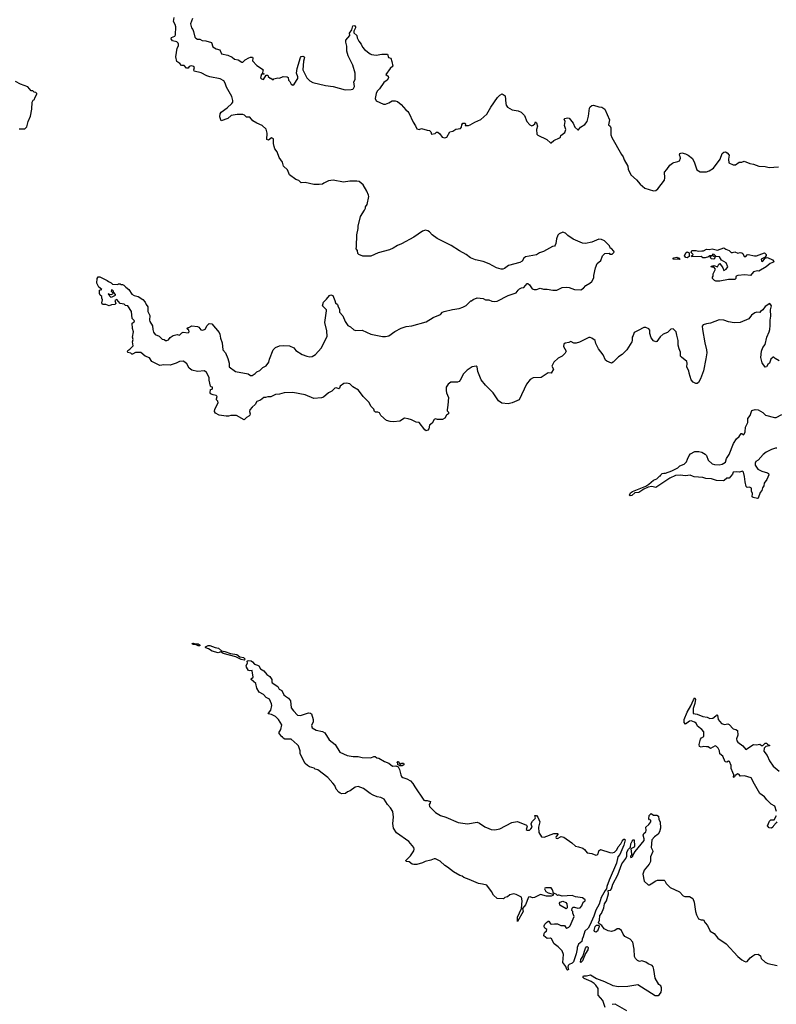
# Model space of a CAD drawing. Extents: x 2239781 to 2394849, y 665654 to 770575.
# Tile 132 of 147: x 2328390 to 2338077, y 745360 to 757958. Entities that reach past the tile are written whole.
import ezdxf

# ---------------------------------------------------------------- set-up
doc = ezdxf.new("R2010")
doc.units = 0

msp = doc.modelspace()

# ---------------------------------------------------------------- linework, layer by layer
at = {"layer": '0CON10XD'}
for points in [[(2330908, 753105), (2330917, 753135), (2330905, 753150), (2330865, 753156), (2330835, 753173), (2330828, 753185), (2330833, 753227), (2330855, 753232), (2330860, 753245), (2330858, 753255), (2330840, 753260), (2330835, 753270), (2330816, 753345), (2330815, 753378), (2330780, 753445), (2330758, 753465), (2330665, 753458), (2330592, 753472), (2330559, 753499), (2330530, 753555), (2330505, 753578), (2330485, 753588), (2330437, 753583), (2330395, 753563), (2330315, 753539), (2330235, 753541), (2330185, 753535), (2330083, 753583), (2330050, 753630), (2329995, 753654), (2329939, 753699), (2329872, 753698), (2329835, 753680), (2329825, 753680), (2329812, 753692), (2329775, 753699), (2329769, 753715), (2329774, 753725), (2329799, 753741), (2329842, 753785), (2329833, 753835), (2329842, 753865), (2329836, 753895), (2329848, 753965), (2329836, 754005), (2329828, 754075), (2329856, 754094), (2329858, 754105), (2329828, 754135), (2329821, 754225), (2329776, 754296), (2329745, 754303), (2329727, 754317), (2329678, 754325), (2329635, 754378), (2329608, 754365), (2329622, 754325), (2329607, 754313), (2329565, 754310), (2329535, 754299), (2329495, 754312), (2329452, 754312), (2329442, 754335), (2329450, 754375), (2329440, 754395), (2329440, 754415), (2329420, 754435), (2329410, 754455), (2329413, 754497), (2329440, 754505), (2329404, 754534), (2329376, 754585), (2329382, 754645), (2329393, 754667), (2329415, 754666), (2329510, 754620), (2329525, 754608), (2329562, 754592), (2329580, 754575), (2329645, 754570), (2329655, 754580), (2329675, 754580), (2329685, 754570), (2329705, 754572), (2329725, 754563), (2329749, 754535), (2329787, 754507), (2329826, 754445), (2329855, 754430), (2329905, 754417), (2329965, 754376), (2329997, 754345), (2330008, 754315), (2330029, 754285), (2330031, 754225), (2330058, 754175), (2330052, 754112), (2330057, 754095), (2330092, 754042), (2330094, 753995), (2330105, 753962), (2330125, 753932), (2330175, 753908), (2330215, 753872), (2330238, 753868), (2330255, 753852), (2330275, 753853), (2330295, 753863), (2330317, 753893), (2330353, 753917), (2330405, 753928), (2330437, 753923), (2330465, 753952), (2330481, 753959), (2330545, 753950), (2330558, 753965), (2330557, 753987), (2330542, 753992), (2330530, 754005), (2330545, 754020), (2330555, 754020), (2330595, 754042), (2330665, 754033), (2330682, 754025), (2330709, 753989), (2330735, 753984), (2330765, 753998), (2330792, 754045), (2330815, 754070), (2330850, 754065), (2330942, 753955), (2330952, 753935), (2330959, 753885), (2330981, 753825), (2330991, 753735), (2331024, 753694), (2331056, 753625), (2331074, 753565), (2331074, 753515), (2331152, 753455), (2331316, 753426), (2331345, 753406), (2331365, 753406), (2331405, 753432), (2331425, 753454), (2331465, 753469), (2331503, 753507), (2331545, 753529), (2331581, 753575), (2331588, 753615), (2331635, 753735), (2331665, 753762), (2331715, 753785), (2331765, 753790), (2331846, 753786), (2331901, 753761), (2331926, 753726), (2332007, 753675), (2332065, 753651), (2332105, 753644), (2332133, 753647), (2332177, 753673), (2332249, 753755), (2332326, 753905), (2332324, 753975), (2332298, 754085), (2332320, 754235), (2332316, 754246), (2332268, 754295), (2332278, 754345), (2332319, 754381), (2332355, 754428), (2332375, 754438), (2332399, 754429), (2332426, 754366), (2332432, 754335), (2332458, 754315), (2332466, 754285), (2332484, 754255), (2332486, 754215), (2332528, 754168), (2332555, 754098), (2332592, 754045), (2332625, 754027), (2332669, 753989), (2332695, 753982), (2332775, 753986), (2332884, 753934), (2333034, 753906), (2333075, 753904), (2333115, 753911), (2333193, 753967), (2333275, 754013), (2333337, 754033), (2333409, 754041), (2333595, 754093), (2333684, 754146), (2333776, 754184), (2333805, 754214), (2333825, 754223), (2333931, 754249), (2334015, 754262), (2334062, 754278), (2334105, 754300), (2334165, 754360), (2334175, 754360), (2334195, 754380), (2334245, 754398), (2334325, 754390), (2334353, 754373), (2334395, 754372), (2334435, 754358), (2334475, 754352), (2334505, 754358), (2334645, 754428), (2334745, 754462), (2334771, 754499), (2334790, 754515), (2334815, 754528), (2334845, 754530), (2334885, 754583), (2334895, 754583), (2334915, 754566), (2334950, 754515), (2334975, 754504), (2335005, 754506), (2335055, 754524), (2335095, 754509), (2335145, 754509), (2335215, 754497), (2335265, 754498), (2335335, 754530), (2335395, 754537), (2335425, 754531), (2335495, 754504), (2335575, 754502), (2335609, 754521), (2335640, 754555), (2335690, 754585), (2335715, 754610), (2335740, 754655), (2335740, 754685), (2335760, 754785), (2335783, 754837), (2335830, 754875), (2335850, 754935), (2335882, 754968), (2335935, 754970), (2335945, 754960), (2335975, 754960), (2336000, 754985), (2335998, 754998), (2335965, 755030), (2335952, 755032), (2335940, 755065), (2335875, 755130), (2335837, 755147), (2335805, 755152), (2335715, 755112), (2335635, 755093), (2335595, 755097), (2335475, 755150), (2335408, 755195), (2335376, 755226), (2335345, 755238), (2335295, 755218), (2335279, 755201), (2335264, 755156), (2335253, 755095), (2335246, 755074), (2335235, 755062), (2335213, 755057), (2335098, 754992), (2335045, 754973), (2335005, 754949), (2334865, 754926), (2334844, 754906), (2334825, 754870), (2334795, 754853), (2334648, 754812), (2334595, 754773), (2334575, 754767), (2334555, 754767), (2334495, 754783), (2334400, 754835), (2334325, 754864), (2334224, 754884), (2334162, 754912), (2334107, 754955), (2334019, 754999), (2333915, 755068), (2333735, 755160), (2333671, 755205), (2333635, 755244), (2333615, 755256), (2333585, 755263), (2333546, 755254), (2333435, 755177), (2333280, 755090), (2333225, 755070), (2333172, 755035), (2333126, 755014), (2332980, 754975), (2332885, 754934), (2332784, 754934), (2332730, 754955), (2332720, 754965), (2332714, 755004), (2332698, 755025), (2332704, 755056), (2332706, 755205), (2332723, 755285), (2332724, 755316), (2332755, 755440), (2332805, 755520), (2332818, 755545), (2332818, 755565), (2332838, 755595), (2332860, 755695), (2332857, 755715), (2332833, 755765), (2332788, 755845), (2332736, 755886), (2332705, 755893), (2332615, 755890), (2332535, 755878), (2332405, 755903), (2332343, 755897), (2332283, 755867), (2332267, 755853), (2332225, 755848), (2332155, 755850), (2332045, 755874), (2331995, 755871), (2331965, 755899), (2331924, 755914), (2331843, 755975), (2331817, 756035), (2331766, 756085), (2331756, 756136), (2331713, 756193), (2331685, 756268), (2331658, 756305), (2331646, 756335), (2331638, 756372), (2331640, 756435), (2331615, 756448), (2331575, 756418), (2331553, 756425), (2331560, 756505), (2331545, 756558), (2331493, 756605), (2331425, 756633), (2331375, 756664), (2331335, 756711), (2331295, 756709), (2331270, 756735), (2331245, 756745), (2331173, 756747), (2331097, 756733), (2331055, 756692), (2330970, 756665), (2330954, 756715), (2330958, 756755), (2330971, 756775), (2331045, 756829), (2331107, 756885), (2331117, 756905), (2331118, 756925), (2331108, 756975), (2331037, 757095), (2331021, 757145), (2331003, 757175), (2330955, 757202), (2330826, 757226), (2330788, 757242), (2330715, 757277), (2330625, 757300), (2330619, 757315), (2330630, 757345), (2330621, 757361), (2330585, 757366), (2330561, 757359), (2330545, 757340), (2330525, 757340), (2330495, 757370), (2330462, 757372), (2330439, 757399), (2330402, 757425), (2330391, 757485), (2330407, 757595), (2330422, 757625), (2330424, 757644), (2330418, 757658), (2330403, 757673), (2330345, 757686), (2330328, 757715), (2330335, 757731), (2330375, 757749), (2330384, 757765), (2330388, 757865), (2330382, 757895), (2330359, 757935), (2330366, 757985)], [(2330604, 757975), (2330579, 757905), (2330589, 757855), (2330605, 757834), (2330614, 757806)], [(2330614, 757806), (2330633, 757735), (2330645, 757720), (2330665, 757710), (2330695, 757709), (2330725, 757692), (2330775, 757689), (2330847, 757667), (2330862, 757612), (2330905, 757585), (2330951, 757571), (2330975, 757523), (2331055, 757506), (2331110, 757480), (2331142, 757455), (2331185, 757443), (2331235, 757413), (2331248, 757415), (2331275, 757445), (2331325, 757472), (2331345, 757480), (2331369, 757479), (2331374, 757465), (2331371, 757431), (2331425, 757374), (2331510, 757315), (2331503, 757307), (2331500, 757275), (2331520, 757265), (2331515, 757260), (2331485, 757260), (2331472, 757215), (2331485, 757200), (2331510, 757195), (2331545, 757250), (2331565, 757250), (2331572, 757232), (2331595, 757210), (2331605, 757210), (2331635, 757190), (2331645, 757200), (2331695, 757213), (2331715, 757212), (2331765, 757232), (2331815, 757228), (2331828, 757218), (2331832, 757185), (2331848, 757168), (2331864, 757134), (2331885, 757122), (2331902, 757135), (2331953, 757205), (2331953, 757225), (2331936, 757276), (2331942, 757335), (2331985, 757475), (2331995, 757488), (2332015, 757492), (2332033, 757485), (2332038, 757475), (2332024, 757426), (2332016, 757315), (2332066, 757215), (2332105, 757175), (2332145, 757156), (2332305, 757115), (2332403, 757103), (2332555, 757059), (2332635, 757063), (2332655, 757070), (2332665, 757078), (2332676, 757105), (2332670, 757165), (2332687, 757195), (2332684, 757275), (2332653, 757375), (2332594, 757495), (2332579, 757555), (2332579, 757621), (2332565, 757670), (2332564, 757695), (2332617, 757755), (2332613, 757787), (2332642, 757828), (2332655, 757880), (2332675, 757882), (2332690, 757865), (2332691, 757855), (2332667, 757813), (2332670, 757790), (2332707, 757755), (2332711, 757725), (2332730, 757685), (2332761, 757645), (2332777, 757605), (2332804, 757575), (2332875, 757520), (2332895, 757513), (2332955, 757506), (2333025, 757519), (2333088, 757518), (2333097, 757515), (2333112, 757475), (2333140, 757465), (2333156, 757425), (2333169, 757365), (2333133, 757335), (2333078, 757255), (2333106, 757236), (2333112, 757215), (2333094, 757186), (2333054, 757156), (2332995, 757072), (2332968, 757045), (2332954, 757015), (2332941, 756951), (2332955, 756922), (2333048, 756878), (2333075, 756878), (2333117, 756893), (2333158, 756918), (2333195, 756922), (2333225, 756912), (2333275, 756872), (2333332, 756805), (2333358, 756785), (2333372, 756765), (2333426, 756646), (2333458, 756598), (2333475, 756560), (2333505, 756554), (2333535, 756566), (2333605, 756543), (2333635, 756540), (2333653, 756525), (2333664, 756494), (2333709, 756501), (2333725, 756520), (2333745, 756518), (2333769, 756499), (2333800, 756455), (2333835, 756448), (2333860, 756455), (2333895, 756522), (2333935, 756534), (2333975, 756559), (2334035, 756567), (2334048, 756582), (2334052, 756615), (2334065, 756634), (2334089, 756635), (2334097, 756625), (2334095, 756604), (2334135, 756604), (2334158, 756612), (2334215, 756649), (2334295, 756682), (2334370, 756751), (2334420, 756840), (2334506, 756964), (2334536, 756994), (2334565, 757010), (2334606, 756986), (2334614, 756884), (2334618, 756865), (2334635, 756840), (2334694, 756804), (2334773, 756793), (2334810, 756775), (2334853, 756733), (2334882, 756655), (2334922, 756612), (2334945, 756602), (2334965, 756610), (2334984, 756626), (2334995, 756650), (2335005, 756640), (2335020, 756595), (2335008, 756552), (2335010, 756495), (2335025, 756480), (2335137, 756425), (2335185, 756383), (2335195, 756383), (2335229, 756411), (2335302, 756445), (2335312, 756455), (2335318, 756475), (2335368, 756515), (2335380, 756555), (2335367, 756605), (2335372, 756655), (2335362, 756685), (2335370, 756695), (2335405, 756702), (2335425, 756700), (2335478, 756635), (2335498, 756585), (2335535, 756550), (2335545, 756550), (2335570, 756585), (2335625, 756618), (2335656, 756655), (2335674, 756725), (2335680, 756790), (2335684, 756825), (2335693, 756845), (2335715, 756860), (2335735, 756863), (2335805, 756844), (2335845, 756841), (2335880, 756815), (2335940, 756675), (2335930, 756615), (2335950, 756595), (2335958, 756575), (2335957, 756487), (2335969, 756449), (2336093, 756235), (2336118, 756205), (2336127, 756165), (2336174, 756085), (2336179, 756045), (2336213, 755975), (2336288, 755908), (2336335, 755852), (2336394, 755804), (2336505, 755770), (2336535, 755774), (2336558, 755792), (2336647, 755905), (2336650, 755935), (2336644, 756006), (2336675, 756040), (2336712, 756098), (2336746, 756124), (2336765, 756133), (2336817, 756143), (2336836, 756154), (2336848, 756185), (2336847, 756207), (2336838, 756225), (2336840, 756245), (2336866, 756256), (2336915, 756242), (2336948, 756225), (2337005, 756180), (2337031, 756125), (2337058, 756035), (2337102, 756012), (2337185, 756012), (2337217, 756023), (2337271, 756059), (2337356, 756175), (2337385, 756245), (2337405, 756262), (2337425, 756267), (2337446, 756256), (2337472, 756225), (2337463, 756175), (2337469, 756125), (2337525, 756101), (2337555, 756100), (2337602, 756135), (2337635, 756137), (2337665, 756150), (2337738, 756118), (2337785, 756108), (2337852, 756082), (2337935, 756080), (2337985, 756069), (2338105, 756074)], [(2328455, 756560), (2328482, 756588), (2328498, 756655), (2328527, 756725), (2328547, 756815), (2328548, 756905), (2328562, 756928), (2328580, 756935), (2328583, 756957), (2328610, 757005), (2328610, 757015), (2328597, 757027), (2328575, 757030), (2328557, 757047), (2328535, 757048), (2328495, 757098), (2328402, 757132), (2328338, 757168)], [(2328385, 756562), (2328455, 756560)], [(2336835, 754890), (2336750, 754895), (2336765, 754910), (2336805, 754918), (2336815, 754910), (2336835, 754910), (2336840, 754895), (2336835, 754890)], [(2336935, 754912), (2336920, 754915), (2336902, 754935), (2336917, 754975), (2336935, 754989), (2336962, 754975), (2336962, 754928), (2336935, 754912)], [(2337303, 754613), (2337285, 754620), (2337260, 754645), (2337260, 754665), (2337270, 754675), (2337270, 754705), (2337298, 754765), (2337275, 754790), (2337245, 754790), (2337242, 754805), (2337275, 754812), (2337325, 754798), (2337341, 754829), (2337355, 754838), (2337392, 754785), (2337405, 754750), (2337436, 754764), (2337458, 754795), (2337436, 754846), (2337375, 754882), (2337350, 754925), (2337308, 754928), (2337280, 754955), (2337265, 754960), (2337250, 754940), (2337265, 754940), (2337290, 754925), (2337290, 754905), (2337275, 754893), (2337245, 754900), (2337230, 754915), (2337250, 754940), (2337225, 754938), (2337207, 754923), (2337165, 754912), (2337135, 754912), (2337115, 754930), (2336994, 754924), (2336990, 754935), (2337006, 754944), (2337012, 754955), (2336988, 754978), (2336994, 755006), (2337045, 755007), (2337075, 754998), (2337125, 755000), (2337145, 755002), (2337185, 755022), (2337215, 755017), (2337255, 755027), (2337325, 755010), (2337405, 755040), (2337431, 755021), (2337472, 755005), (2337498, 754978), (2337515, 754978), (2337545, 754990), (2337585, 754972), (2337615, 754980), (2337635, 754976), (2337648, 754965), (2337665, 754930), (2337685, 754930), (2337705, 754950), (2337715, 754952), (2337797, 754937), (2337825, 754938), (2337925, 754976), (2337948, 754955), (2337948, 754942), (2337932, 754918), (2337884, 754896), (2337885, 754870), (2337895, 754863), (2337905, 754868), (2337932, 754908), (2337964, 754916), (2338026, 754886), (2338043, 754865), (2338042, 754855), (2338000, 754840), (2337945, 754796), (2337855, 754742), (2337835, 754743), (2337785, 754730), (2337745, 754687), (2337675, 754693), (2337585, 754683), (2337562, 754675), (2337558, 754665), (2337560, 754645), (2337545, 754634), (2337465, 754634), (2337355, 754614), (2337303, 754613)], [(2329555, 754408), (2329575, 754413), (2329617, 754433), (2329617, 754443), (2329592, 754472), (2329590, 754485), (2329578, 754498), (2329565, 754500), (2329563, 754483), (2329582, 754462), (2329578, 754445), (2329555, 754437), (2329540, 754440), (2329535, 754448), (2329525, 754450), (2329522, 754445), (2329555, 754408)], [(2338115, 753594), (2338062, 753625), (2338045, 753642), (2338035, 753642), (2338007, 753615), (2337990, 753565), (2337968, 753545), (2337953, 753517), (2337935, 753512), (2337896, 753566), (2337879, 753635), (2337888, 753715), (2337902, 753765), (2337936, 753804), (2337954, 753895), (2337986, 753965), (2337992, 753995), (2338000, 754045), (2337998, 754115), (2338006, 754166), (2338004, 754246), (2338017, 754295), (2337995, 754327), (2337935, 754289), (2337905, 754247), (2337874, 754226), (2337865, 754212), (2337827, 754217), (2337802, 754208), (2337761, 754179), (2337725, 754132), (2337615, 754082), (2337538, 754078), (2337465, 754092), (2337403, 754113), (2337345, 754118), (2337235, 754073), (2337182, 754068), (2337142, 754055), (2337129, 754035), (2337131, 753995), (2337161, 753825), (2337184, 753735), (2337186, 753694), (2337175, 753620), (2337144, 753466), (2337106, 753364), (2337080, 753315), (2337065, 753303), (2337045, 753303), (2337011, 753321), (2336988, 753348), (2336961, 753435), (2336958, 753465), (2336933, 753513), (2336936, 753565), (2336931, 753585), (2336861, 753641), (2336851, 753655), (2336850, 753705), (2336832, 753745), (2336820, 753795), (2336819, 753855), (2336805, 753920), (2336793, 753963), (2336775, 753987), (2336755, 754002), (2336725, 753997), (2336685, 753955), (2336629, 753935), (2336590, 753900), (2336545, 753840), (2336535, 753837), (2336505, 753850), (2336476, 753886), (2336459, 753945), (2336456, 753986), (2336444, 754004), (2336405, 754019), (2336379, 754021), (2336307, 753983), (2336256, 753954), (2336244, 753916), (2336230, 753895), (2336233, 753855), (2336227, 753835), (2336164, 753736), (2336102, 753675), (2336058, 753645), (2335988, 753575), (2335965, 753563), (2335905, 753588), (2335891, 753601), (2335861, 753671), (2335799, 753745), (2335766, 753816), (2335758, 753855), (2335716, 753885), (2335695, 753893), (2335675, 753892), (2335556, 753834), (2335515, 753820), (2335485, 753819), (2335445, 753839), (2335422, 753828), (2335375, 753821), (2335358, 753805), (2335352, 753775), (2335387, 753717), (2335375, 753690), (2335336, 753654), (2335282, 753628), (2335228, 753575), (2335204, 753525), (2335226, 753485), (2335195, 753437), (2335155, 753441), (2335129, 753421), (2335065, 753379), (2334965, 753374), (2334927, 753355), (2334878, 753295), (2334784, 753095), (2334697, 753055), (2334645, 753044), (2334562, 753052), (2334522, 753082), (2334452, 753185), (2334352, 753282), (2334299, 753349), (2334256, 753455), (2334247, 753515), (2334233, 753523), (2334183, 753515), (2334118, 753475), (2334072, 753425), (2334030, 753345), (2334015, 753330), (2333995, 753322), (2333908, 753322), (2333874, 753296), (2333852, 753255), (2333848, 753215), (2333853, 753183), (2333878, 753125), (2333872, 753025), (2333862, 752965), (2333863, 752953), (2333880, 752935), (2333878, 752915), (2333855, 752898), (2333832, 752858), (2333805, 752842), (2333737, 752843), (2333715, 752850), (2333695, 752842), (2333672, 752795), (2333635, 752770), (2333630, 752725), (2333615, 752708), (2333595, 752698), (2333575, 752712), (2333505, 752802), (2333465, 752808), (2333405, 752840), (2333365, 752852), (2333315, 752860), (2333255, 752822), (2333176, 752814), (2333135, 752817), (2333085, 752831), (2333013, 752894), (2332995, 752928), (2332975, 752936), (2332945, 752936), (2332934, 752944), (2332924, 752975), (2332888, 753008), (2332861, 753065), (2332786, 753135), (2332726, 753216), (2332655, 753261), (2332615, 753297), (2332575, 753309), (2332542, 753305), (2332495, 753267), (2332486, 753244), (2332475, 753237), (2332445, 753246), (2332425, 753243), (2332385, 753203), (2332342, 753185), (2332280, 753130), (2332255, 753118), (2332155, 753111), (2332044, 753156), (2331885, 753186), (2331775, 753184), (2331715, 753168), (2331665, 753164), (2331605, 753132), (2331565, 753133), (2331535, 753122), (2331515, 753122), (2331472, 753088), (2331427, 753073), (2331404, 753035), (2331365, 753001), (2331336, 752965), (2331334, 752945), (2331341, 752915), (2331335, 752899), (2331325, 752886), (2331292, 752868), (2331265, 752838), (2331165, 752892), (2331095, 752893), (2331065, 752884), (2331035, 752884), (2330945, 752900), (2330895, 752922), (2330883, 752945), (2330888, 752975), (2330930, 753055), (2330927, 753075), (2330908, 753095), (2330908, 753105)], [(2338085, 752477), (2338065, 752476), (2338015, 752458), (2337946, 752424), (2337909, 752395), (2337846, 752324), (2337816, 752305), (2337806, 752285), (2337808, 752258), (2337842, 752205), (2337892, 752182), (2337965, 752159), (2337975, 752150), (2337979, 752135), (2337957, 752075), (2337923, 752027), (2337919, 751995), (2337900, 751970), (2337890, 751935), (2337871, 751909), (2337845, 751838), (2337837, 751833), (2337780, 751845), (2337768, 751855), (2337770, 751895), (2337760, 751925), (2337760, 751965), (2337735, 751978), (2337703, 751973), (2337690, 751985), (2337676, 752044), (2337669, 752115), (2337655, 752168), (2337645, 752182), (2337605, 752167), (2337564, 752174), (2337525, 752170), (2337516, 752144), (2337475, 752092), (2337445, 752090), (2337409, 752061), (2337395, 752057), (2337312, 752062), (2337245, 752082), (2337175, 752086), (2337135, 752099), (2337025, 752109), (2337005, 752119), (2336975, 752131), (2336915, 752120), (2336845, 752132), (2336788, 752125), (2336715, 752092), (2336535, 751973), (2336485, 751984), (2336434, 751976), (2336379, 751951), (2336315, 751908), (2336265, 751906), (2336225, 751868), (2336205, 751867), (2336197, 751875), (2336212, 751905), (2336235, 751922), (2336405, 751989), (2336446, 752014), (2336504, 752066), (2336546, 752084), (2336585, 752120), (2336595, 752120), (2336600, 752135), (2336615, 752150), (2336635, 752157), (2336656, 752154), (2336738, 752185), (2336814, 752226), (2336842, 752248), (2336895, 752273), (2336925, 752300), (2336939, 752335), (2336959, 752381), (2336980, 752405), (2337035, 752431), (2337085, 752432), (2337125, 752424), (2337165, 752401), (2337181, 752381), (2337205, 752322), (2337254, 752274), (2337285, 752266), (2337345, 752263), (2337385, 752271), (2337426, 752295), (2337441, 752345), (2337475, 752395), (2337528, 752535), (2337565, 752595), (2337601, 752625), (2337625, 752662), (2337635, 752662), (2337655, 752648), (2337666, 752654), (2337679, 752685), (2337683, 752745), (2337710, 752805), (2337712, 752855), (2337744, 752895), (2337765, 752958), (2337805, 752970), (2337845, 752968), (2337905, 752932), (2337938, 752898), (2338055, 752869), (2338075, 752870), (2338148, 752905)], [(2330675, 749946), (2330642, 749962), (2330612, 749965), (2330592, 749978), (2330615, 749979), (2330635, 749970), (2330675, 749974), (2330702, 749955), (2330695, 749948), (2330675, 749946)], [(2331265, 749764), (2331225, 749770), (2331156, 749806), (2330995, 749849), (2330965, 749868), (2330932, 749858), (2330855, 749878), (2330808, 749908), (2330775, 749920), (2330769, 749925), (2330770, 749935), (2330805, 749949), (2330825, 749949), (2330893, 749923), (2330935, 749918), (2330974, 749884), (2331017, 749875), (2331087, 749847), (2331170, 749835), (2331207, 749807), (2331255, 749797), (2331276, 749775), (2331265, 749764)], [(2335405, 745798), (2335395, 745804), (2335381, 745845), (2335343, 745895), (2335352, 745995), (2335335, 746045), (2335285, 746095), (2335233, 746133), (2335198, 746198), (2335185, 746204), (2335145, 746201), (2335102, 746235), (2335104, 746266), (2335115, 746284), (2335134, 746296), (2335140, 746315), (2335114, 746335), (2335105, 746352), (2335106, 746365), (2335115, 746385), (2335135, 746408), (2335155, 746423), (2335163, 746423), (2335185, 746390), (2335203, 746383), (2335235, 746390), (2335275, 746388), (2335318, 746368), (2335365, 746367), (2335382, 746342), (2335394, 746334), (2335422, 746345), (2335439, 746365), (2335489, 746485), (2335470, 746525), (2335470, 746545), (2335458, 746558), (2335462, 746588), (2335475, 746602), (2335495, 746602), (2335535, 746588), (2335565, 746594), (2335585, 746618), (2335602, 746668), (2335628, 746685), (2335628, 746695), (2335595, 746723), (2335505, 746733), (2335463, 746753), (2335335, 746744), (2335296, 746756), (2335283, 746757), (2335275, 746750), (2335257, 746767), (2335225, 746780), (2335211, 746825), (2335195, 746849), (2335128, 746852), (2335115, 746847), (2335109, 746835), (2335124, 746805), (2335155, 746786), (2335218, 746768), (2335220, 746755), (2335215, 746750), (2335195, 746744), (2335135, 746744), (2335056, 746766), (2334980, 746725), (2334955, 746724), (2334925, 746736), (2334905, 746731), (2334867, 746633), (2334829, 746585), (2334835, 746545), (2334765, 746420), (2334764, 746475), (2334813, 746587), (2334822, 746682), (2334815, 746729), (2334745, 746766), (2334715, 746771), (2334665, 746760), (2334635, 746734), (2334600, 746725), (2334582, 746708), (2334505, 746713), (2334456, 746755), (2334430, 746801), (2334372, 746882), (2334317, 746897), (2334265, 746904), (2334145, 746957), (2334075, 746981), (2334055, 746999), (2334025, 747008), (2333944, 747054), (2333869, 747115), (2333835, 747134), (2333775, 747192), (2333715, 747221), (2333695, 747222), (2333655, 747204), (2333582, 747188), (2333545, 747170), (2333473, 747147), (2333435, 747147), (2333414, 747154), (2333375, 747182), (2333340, 747185), (2333335, 747200), (2333392, 747258), (2333436, 747324), (2333441, 747345), (2333438, 747365), (2333372, 747442), (2333214, 747555), (2333176, 747615), (2333168, 747675), (2333174, 747755), (2333168, 747825), (2333138, 747875), (2333098, 747918), (2333055, 747984), (2333015, 748004), (2332965, 748014), (2332915, 748036), (2332875, 748056), (2332790, 748120), (2332725, 748146), (2332685, 748140), (2332619, 748091), (2332585, 748078), (2332560, 748055), (2332515, 748053), (2332492, 748062), (2332474, 748074), (2332443, 748113), (2332425, 748158), (2332400, 748190), (2332335, 748260), (2332205, 748360), (2332175, 748370), (2332162, 748382), (2332099, 748399), (2332074, 748414), (2332045, 748442), (2331982, 748565), (2331983, 748603), (2331959, 748665), (2331944, 748684), (2331865, 748753), (2331784, 748754), (2331764, 748764), (2331755, 748780), (2331745, 748780), (2331708, 748835), (2331734, 748876), (2331746, 748935), (2331704, 749004), (2331665, 749043), (2331616, 749066), (2331573, 749075), (2331574, 749085), (2331606, 749124), (2331617, 749185), (2331616, 749206), (2331588, 749265), (2331544, 749284), (2331512, 749325), (2331454, 749355), (2331424, 749405), (2331414, 749464), (2331353, 749515), (2331354, 749526), (2331378, 749545), (2331368, 749625), (2331365, 749630), (2331335, 749626), (2331321, 749631), (2331293, 749673), (2331288, 749695), (2331306, 749725), (2331301, 749749), (2331315, 749760), (2331353, 749753), (2331371, 749741), (2331395, 749710), (2331435, 749700), (2331450, 749690), (2331474, 749654), (2331517, 749626), (2331555, 749581), (2331592, 749552), (2331620, 749515), (2331617, 749485), (2331622, 749472), (2331693, 749425), (2331714, 749394), (2331746, 749376), (2331771, 749321), (2331791, 749301), (2331833, 749275), (2331859, 749241), (2331866, 749155), (2331895, 749113), (2331945, 749060), (2331985, 749054), (2332088, 749088), (2332115, 749086), (2332125, 749078), (2332147, 749003), (2332146, 748975), (2332126, 748925), (2332136, 748896), (2332185, 748867), (2332265, 748851), (2332296, 748835), (2332352, 748745), (2332428, 748685), (2332487, 748587), (2332584, 748544), (2332659, 748529), (2332725, 748532), (2332775, 748517), (2332885, 748512), (2332925, 748532), (2332942, 748532), (2332963, 748513), (2332987, 748507), (2333060, 748465), (2333115, 748447), (2333165, 748408), (2333205, 748410), (2333235, 748400), (2333254, 748364), (2333268, 748295), (2333278, 748275), (2333295, 748260), (2333345, 748243), (2333395, 748217), (2333425, 748183), (2333447, 748143), (2333565, 747973), (2333575, 747967), (2333605, 747967), (2333648, 747955), (2333647, 747937), (2333632, 747915), (2333635, 747890), (2333715, 747814), (2333778, 747775), (2333846, 747756), (2334005, 747686), (2334125, 747670), (2334245, 747690), (2334278, 747678), (2334345, 747631), (2334395, 747608), (2334425, 747596), (2334475, 747590), (2334535, 747606), (2334692, 747688), (2334757, 747697), (2334785, 747691), (2334880, 747650), (2334887, 747635), (2334876, 747596), (2334886, 747586), (2334915, 747588), (2334935, 747604), (2334950, 747625), (2334937, 747665), (2334940, 747675), (2334957, 747703), (2334990, 747735), (2334993, 747745), (2334984, 747776), (2335005, 747777), (2335022, 747755), (2335049, 747695), (2335034, 747625), (2335036, 747556), (2335072, 747502), (2335105, 747497), (2335228, 747545), (2335277, 747547), (2335282, 747535), (2335258, 747505), (2335252, 747495), (2335258, 747485), (2335277, 747483), (2335324, 747506), (2335355, 747500), (2335460, 747425), (2335505, 747381), (2335546, 747376), (2335598, 747358), (2335622, 747342), (2335657, 747297), (2335715, 747288), (2335765, 747268), (2335785, 747273), (2335798, 747285), (2335806, 747324), (2335825, 747342), (2335945, 747301), (2335975, 747299), (2336005, 747306), (2336035, 747334), (2336052, 747375), (2336088, 747415), (2336104, 747446), (2336125, 747471), (2336135, 747472), (2336141, 747465), (2336126, 747395), (2336075, 747278), (2336048, 747245), (2336031, 747165), (2335935, 746950), (2335905, 746865), (2335903, 746835), (2335884, 746815), (2335835, 746725), (2335807, 746643), (2335767, 746565), (2335740, 746489), (2335688, 746372), (2335666, 746334), (2335627, 746295), (2335606, 746224), (2335590, 746195), (2335585, 746162), (2335545, 746131), (2335528, 746085), (2335528, 746068), (2335516, 746005), (2335479, 745905), (2335464, 745886), (2335425, 745870), (2335411, 745855), (2335407, 745835), (2335415, 745804), (2335405, 745798)], [(2338080, 747825), (2338056, 747895), (2338012, 747922), (2337955, 747977), (2337925, 748016), (2337866, 748056), (2337796, 748175), (2337756, 748256), (2337670, 748285), (2337615, 748278), (2337599, 748299), (2337585, 748308), (2337552, 748288), (2337535, 748260), (2337528, 748268), (2337531, 748295), (2337522, 748325), (2337500, 748375), (2337500, 748415), (2337477, 748465), (2337465, 748470), (2337445, 748460), (2337424, 748464), (2337392, 748535), (2337352, 748565), (2337348, 748605), (2337332, 748635), (2337309, 748659), (2337293, 748667), (2337235, 748632), (2337206, 748656), (2337185, 748652), (2337145, 748657), (2337115, 748648), (2337095, 748660), (2337090, 748685), (2337108, 748752), (2337121, 748769), (2337148, 748785), (2337147, 748845), (2337124, 748874), (2337067, 748917), (2337052, 748955), (2337031, 748971), (2336985, 748988), (2336965, 748982), (2336915, 748942), (2336897, 748967), (2336898, 749005), (2336935, 749096), (2336982, 749178), (2337015, 749256), (2337035, 749282), (2337042, 749265), (2337035, 749210), (2337014, 749146), (2337011, 749081), (2337062, 749072), (2337134, 749044), (2337190, 749035), (2337225, 749018), (2337265, 749023), (2337282, 749035), (2337305, 749057), (2337315, 749062), (2337325, 749060), (2337331, 749005), (2337375, 748953), (2337415, 748938), (2337455, 748948), (2337475, 748938), (2337523, 748883), (2337557, 748877), (2337580, 748865), (2337583, 748805), (2337567, 748755), (2337572, 748732), (2337584, 748714), (2337648, 748665), (2337685, 748622), (2337785, 748682), (2337825, 748678), (2337865, 748690), (2337885, 748670), (2337905, 748670), (2337935, 748700), (2337955, 748700), (2337962, 748682), (2337990, 748675), (2337990, 748665), (2337942, 748658), (2337923, 748637), (2337918, 748598), (2337960, 748545), (2337988, 748475), (2338035, 748408), (2338115, 748343)], [(2333255, 748410), (2333245, 748420), (2333232, 748422), (2333230, 748445), (2333220, 748455), (2333233, 748467), (2333240, 748465), (2333252, 748442), (2333265, 748430), (2333280, 748445), (2333305, 748447), (2333310, 748435), (2333307, 748425), (2333285, 748413), (2333255, 748410)], [(2336233, 747447), (2336245, 747466), (2336256, 747466), (2336260, 747385), (2336255, 747372), (2336213, 747347), (2336224, 747286), (2336222, 747268), (2336210, 747255), (2336210, 747245), (2336215, 747240), (2336228, 747242), (2336240, 747255), (2336240, 747265), (2336268, 747315), (2336383, 747455), (2336387, 747475), (2336373, 747525), (2336382, 747545), (2336407, 747565), (2336412, 747585), (2336407, 747625), (2336445, 747660), (2336470, 747695), (2336470, 747715), (2336455, 747720), (2336443, 747733), (2336450, 747775), (2336475, 747800), (2336505, 747780), (2336545, 747780), (2336570, 747765), (2336573, 747723), (2336590, 747695), (2336592, 747615), (2336580, 747565), (2336563, 747535), (2336516, 747504), (2336484, 747466), (2336474, 747365), (2336492, 747332), (2336494, 747315), (2336468, 747245), (2336464, 747185), (2336448, 747152), (2336384, 747075), (2336366, 747025), (2336387, 746937), (2336435, 746890), (2336455, 746888), (2336495, 746913), (2336525, 746937), (2336555, 746947), (2336640, 746950), (2336651, 746941), (2336667, 746907), (2336718, 746855), (2336838, 746798), (2336885, 746748), (2336905, 746738), (2336967, 746737), (2337010, 746715), (2337023, 746665), (2337040, 746545), (2337053, 746505), (2337082, 746455), (2337115, 746440), (2337145, 746440), (2337164, 746404), (2337196, 746366), (2337231, 746295), (2337280, 746265), (2337330, 746205), (2337435, 746132), (2337585, 745970), (2337635, 745928), (2337665, 745910), (2337685, 745902), (2337702, 745908), (2337744, 745956), (2337775, 745980), (2337803, 745997), (2337845, 746000), (2337875, 745980), (2337882, 745945), (2337935, 745898), (2337970, 745880), (2338086, 745854)], [(2338082, 747695), (2338075, 747680), (2338040, 747645), (2338030, 747625), (2338015, 747613), (2337985, 747618), (2337962, 747645), (2337988, 747705), (2338005, 747718), (2338050, 747720), (2338078, 747775)], [(2335885, 745320), (2335855, 745410), (2335798, 745478), (2335795, 745560), (2335768, 745605), (2335746, 745626), (2335705, 745653), (2335615, 745688), (2335598, 745705), (2335608, 745722), (2335645, 745723), (2335696, 745736), (2335775, 745690), (2335875, 745653), (2335985, 745599), (2336055, 745588), (2336175, 745590), (2336305, 745611), (2336525, 745472), (2336565, 745473), (2336582, 745485), (2336601, 745515), (2336608, 745545), (2336605, 745570), (2336597, 745595), (2336574, 745614), (2336524, 745694), (2336510, 745805), (2336500, 745840), (2336486, 745856), (2336435, 745876), (2336405, 745899), (2336356, 745914), (2336325, 745909), (2336301, 745921), (2336276, 745946), (2336263, 745973), (2336259, 746065), (2336240, 746155), (2336205, 746192), (2336139, 746229), (2336118, 746258), (2336096, 746305), (2336065, 746327), (2336040, 746325), (2336010, 746305), (2335965, 746292), (2335925, 746298), (2335874, 746324), (2335845, 746370), (2335805, 746392), (2335800, 746405), (2335812, 746435), (2335819, 746495), (2335838, 746522), (2335867, 746595), (2335876, 746644), (2335902, 746685), (2335928, 746775), (2335926, 746814), (2335955, 746819), (2335968, 746835), (2335983, 746895), (2336046, 747015), (2336100, 747155), (2336151, 747225), (2336162, 747255), (2336165, 747305), (2336185, 747344), (2336208, 747372), (2336214, 747415), (2336233, 747447)], [(2335385, 746581), (2335305, 746630), (2335302, 746655), (2335310, 746665), (2335345, 746680), (2335384, 746664), (2335393, 746645), (2335400, 746605), (2335398, 746592), (2335385, 746581)], [(2335765, 746284), (2335751, 746291), (2335745, 746305), (2335756, 746355), (2335775, 746372), (2335804, 746374), (2335810, 746355), (2335788, 746295), (2335765, 746284)], [(2335575, 745893), (2335568, 745898), (2335575, 745932), (2335598, 745971), (2335635, 746078), (2335645, 746096), (2335655, 746100), (2335667, 746085), (2335663, 746055), (2335632, 746008), (2335595, 745916), (2335575, 745893)], [(2336164, 745274), (2336013, 745363), (2335975, 745357)]]:
    msp.add_lwpolyline(points, dxfattribs=at)

doc.saveas('drawing.dxf')
